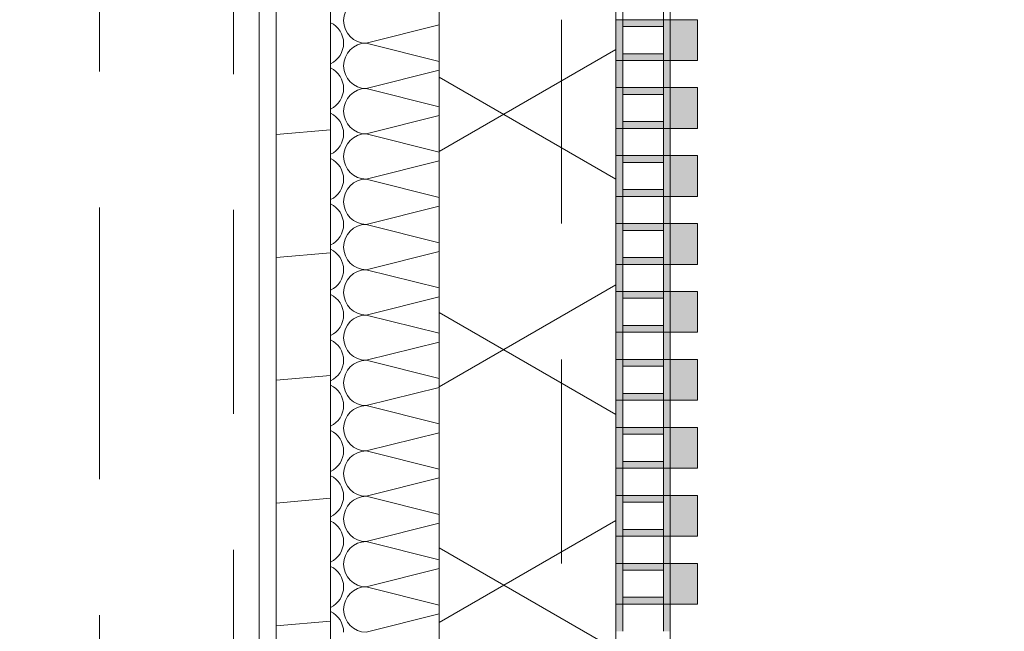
# Model space of a CAD drawing. Header units: metres. Extents: x -167 to 233, y -155 to 122.
# Tile 129 of 176: x 57.694 to 58.418, y 31.23 to 31.68. Entities that reach past the tile are written whole.
import ezdxf
from ezdxf.enums import TextEntityAlignment as Align

# ---------------------------------------------------------------- set-up
doc = ezdxf.new("R2010")
doc.units = ezdxf.units.M
doc.header["$MEASUREMENT"] = 0
for name, pattern in [('Raster', [0.4, 0.2, -0.1, 0, -0.1]), ('Strichlinie eng', [0.23, 0.15, -0.08]), ('Untersicht', [0.2, 0.15, -0.05])]:
    doc.linetypes.add(name, pattern=pattern)
for name, color, linetype in [('10 Wand außen', 7, 'Continuous'), ('20 Decke', 7, 'Continuous'), ('20 Träger', 7, 'Continuous'), ('50 Sanitäreinrichtung', 7, 'Continuous'), ('90 Achsraster', 7, 'Continuous'), ('94 Genehmigungsplanung Bemaßung', 7, 'Continuous')]:
    doc.layers.add(name, color=color, linetype=linetype)
doc.styles.add('ERSTELLTER_STIL_1', font='arial.ttf')
doc.styles.add('ERSTELLTER_STIL_2', font='arial.ttf')
doc.dimstyles.new('ERSTELLTER_STIL__2', dxfattribs={"dimtxt": 0.25, "dimasz": 0.19, "dimexe": 0.18, "dimexo": 0.1, "dimgap": 0, "dimtad": 1, "dimzin": 0, "dimdsep": 46, "dimtxsty": 'ERSTELLTER_STIL_1', "dimblk": 'ARROWHEAD_6', "dimblk1": 'ARROWHEAD_6', "dimblk2": 'ARROWHEAD_6', "dimcen": 0.09, "dimclrd": 7, "dimclre": 7, "dimclrt": 7, "dimazin": 0, "dimtfac": 1, "dimtdec": 4, "dimtmove": 0, "dimatfit": 3, "dimfxl": 1, "dimtolj": 1, "dimtzin": 0, "dimarcsym": 0})

# ---------------------------------------------------------------- blocks, each defined once
blk = doc.blocks.new('*X43', base_point=(27236.13209, 33357.27905))
at = {"layer": '10 Wand außen', "color": 8, "linetype": 'Continuous', "lineweight": 18}
for p, q in [((58.00249, 31.67582), (57.94876, 31.66238)), ((58.00249, 31.64895), (57.94876, 31.66238)), ((58.00249, 31.64248), (57.94876, 31.62905)), ((58.00249, 31.61562), (57.94876, 31.62905)), ((58.00249, 31.60915), (57.94876, 31.59572)), ((58.00249, 31.58228), (57.94876, 31.59572)), ((58.00249, 31.57582), (57.94876, 31.56238)), ((58.00249, 31.54895), (57.94876, 31.56238)), ((58.00249, 31.54248), (57.94876, 31.52905)), ((58.00249, 31.51562), (57.94876, 31.52905)), ((58.00249, 31.50915), (57.94876, 31.49572)), ((58.00249, 31.48228), (57.94876, 31.49572)), ((58.00249, 31.47582), (57.94876, 31.46238)), ((58.00249, 31.44895), (57.94876, 31.46238)), ((58.00249, 31.44248), (57.94876, 31.42905)), ((58.00249, 31.41562), (57.94876, 31.42905)), ((58.00249, 31.40915), (57.94876, 31.39572)), ((58.00249, 31.38228), (57.94876, 31.39572)), ((58.00249, 31.37582), (57.94876, 31.36238)), ((58.00249, 31.34895), (57.94876, 31.36238)), ((58.00249, 31.34248), (57.94876, 31.32905)), ((58.00249, 31.31562), (57.94876, 31.32905)), ((58.00249, 31.30915), (57.94876, 31.29572)), ((58.00249, 31.28228), (57.94876, 31.29572)), ((58.00249, 31.27582), (57.94876, 31.26238)), ((58.00249, 31.24895), (57.94876, 31.26238)), ((58.00249, 31.24248), (57.94876, 31.22905))]:
    blk.add_line(p, q, dxfattribs=at)
for centre, start, end in [((57.94876, 31.67905), 90, 180), ((57.94876, 31.67905), 180, 270), ((57.91543, 31.66238), 0, 64.92163), ((57.91543, 31.66238), 295.07837, 0), ((57.94876, 31.64572), 90, 180), ((57.91543, 31.62905), 0, 64.92163), ((57.94876, 31.64572), 180, 270), ((57.91543, 31.62905), 295.07837, 0), ((57.94876, 31.61238), 90, 180), ((57.91543, 31.59572), 0, 64.92163), ((57.94876, 31.61238), 180, 270), ((57.91543, 31.59572), 295.07837, 0), ((57.94876, 31.57905), 90, 180), ((57.91543, 31.56238), 0, 64.92163), ((57.94876, 31.57905), 180, 270), ((57.91543, 31.56238), 295.07837, 0), ((57.94876, 31.54572), 90, 180), ((57.91543, 31.52905), 0, 64.92163), ((57.94876, 31.54572), 180, 270), ((57.91543, 31.52905), 295.07837, 0), ((57.94876, 31.51238), 90, 180), ((57.94876, 31.51238), 180, 270), ((57.91543, 31.49572), 0, 64.92163), ((57.91543, 31.49572), 295.07837, 0), ((57.94876, 31.47905), 90, 180), ((57.91543, 31.46238), 0, 64.92163), ((57.94876, 31.47905), 180, 270), ((57.91543, 31.46238), 295.07837, 0), ((57.94876, 31.44572), 90, 180), ((57.91543, 31.42905), 0, 64.92163), ((57.94876, 31.44572), 180, 270), ((57.91543, 31.42905), 295.07837, 0), ((57.94876, 31.41238), 90, 180), ((57.91543, 31.39572), 0, 64.92163), ((57.94876, 31.41238), 180, 270), ((57.91543, 31.39572), 295.07837, 0), ((57.94876, 31.37905), 90, 180), ((57.91543, 31.36238), 0, 64.92163), ((57.94876, 31.37905), 180, 270), ((57.91543, 31.36238), 295.07837, 0), ((57.94876, 31.34572), 90, 180), ((57.94876, 31.34572), 180, 270), ((57.91543, 31.32905), 0, 64.92163), ((57.91543, 31.32905), 295.07837, 0), ((57.94876, 31.31238), 90, 180), ((57.91543, 31.29572), 0, 64.92163), ((57.94876, 31.31238), 180, 270), ((57.91543, 31.29572), 295.07837, 0), ((57.94876, 31.27905), 90, 180), ((57.91543, 31.26238), 0, 64.92163), ((57.94876, 31.27905), 180, 270), ((57.91543, 31.26238), 295.07837, 0), ((57.94876, 31.24572), 90, 180), ((57.91543, 31.22905), 0, 64.92163), ((57.94876, 31.24572), 180, 270)]:
    blk.add_arc(centre, 0.01667, start, end, dxfattribs=at)
blk = doc.blocks.new('Standard-Rastermarker_138')
at = {"layer": '90 Achsraster', "color": 14, "linetype": 'Raster', "lineweight": 18, "true_color": 0xa80000}
blk.add_line((1, 0), (24.68085, 0), dxfattribs=at)
at = {"layer": '90 Achsraster', "color": 14, "lineweight": 18, "true_color": 0xa80000, "style": 'ERSTELLTER_STIL_2'}
for tag, p in [('AC_MarkerText_1_0', (-0.56857, -0.06857)), ('AC_MarkerText_1_1', (25.81228, -0.06857))]:
    blk.add_attdef(tag, text='', height=0.3, rotation=90, dxfattribs=at).set_placement(p, align=Align.TOP_CENTER)
blk = doc.blocks.new('Rechteck Raster Kassetten Fassade - ACB_5')
at = {"layer": '50 Sanitäreinrichtung', "linetype": 'Continuous', "lineweight": 0, "true_color": 0x9e9e9e}
for points in [[(2.94, 0.17), (2.94, 0.19), (2.91, 0.19), (2.91, 0.17)], [(2.99, 0.17), (2.99, 0.19), (2.96, 0.19), (2.96, 0.17)], [(3.04, 0.17), (3.04, 0.19), (3.01, 0.19), (3.01, 0.17)], [(3.09, 0.17), (3.09, 0.19), (3.06, 0.19), (3.06, 0.17)], [(3.14, 0.17), (3.14, 0.19), (3.11, 0.19), (3.11, 0.17)], [(3.19, 0.17), (3.19, 0.19), (3.16, 0.19), (3.16, 0.17)], [(3.24, 0.17), (3.24, 0.19), (3.21, 0.19), (3.21, 0.17)], [(3.29, 0.17), (3.29, 0.19), (3.26, 0.19), (3.26, 0.17)], [(3.34, 0.17), (3.34, 0.19), (3.31, 0.19), (3.31, 0.17)], [(2.89, 0.165), (2.91, 0.165), (2.91, 0.17), (2.89, 0.17)], [(2.96, 0.17), (2.91, 0.17), (2.91, 0.13), (2.96, 0.13), (2.96, 0.135), (2.915, 0.135), (2.915, 0.165), (2.96, 0.165)], [(3.01, 0.17), (2.96, 0.17), (2.96, 0.13), (3.01, 0.13), (3.01, 0.135), (2.965, 0.135), (2.965, 0.165), (3.01, 0.165)], [(3.06, 0.17), (3.01, 0.17), (3.01, 0.13), (3.06, 0.13), (3.06, 0.135), (3.015, 0.135), (3.015, 0.165), (3.06, 0.165)], [(3.11, 0.17), (3.06, 0.17), (3.06, 0.13), (3.11, 0.13), (3.11, 0.135), (3.065, 0.135), (3.065, 0.165), (3.11, 0.165)], [(3.16, 0.17), (3.11, 0.17), (3.11, 0.13), (3.16, 0.13), (3.16, 0.135), (3.115, 0.135), (3.115, 0.165), (3.16, 0.165)], [(3.21, 0.17), (3.16, 0.17), (3.16, 0.13), (3.21, 0.13), (3.21, 0.135), (3.165, 0.135), (3.165, 0.165), (3.21, 0.165)], [(3.26, 0.17), (3.21, 0.17), (3.21, 0.13), (3.26, 0.13), (3.26, 0.135), (3.215, 0.135), (3.215, 0.165), (3.26, 0.165)], [(2.935, 0.165), (2.935, 0.135), (2.94, 0.135), (2.94, 0.165)], [(2.99, 0.165), (2.985, 0.165), (2.985, 0.135), (2.99, 0.135)], [(3.04, 0.165), (3.035, 0.165), (3.035, 0.135), (3.04, 0.135)], [(3.09, 0.165), (3.085, 0.165), (3.085, 0.135), (3.09, 0.135)], [(3.14, 0.165), (3.135, 0.165), (3.135, 0.135), (3.14, 0.135)], [(3.19, 0.165), (3.185, 0.165), (3.185, 0.135), (3.19, 0.135)], [(3.24, 0.165), (3.235, 0.165), (3.235, 0.135), (3.24, 0.135)], [(3.29, 0.165), (3.285, 0.165), (3.285, 0.135), (3.29, 0.135)], [(3.315, 0.165), (3.31, 0.165), (3.31, 0.135), (3.315, 0.135)], [(2.89, 0.13), (2.91, 0.13), (2.91, 0.135), (2.89, 0.135)]]:
    blk.add_hatch(color=253, dxfattribs=at).paths.add_polyline_path(points)
h = blk.add_hatch(color=253, dxfattribs=at)
h.paths.add_polyline_path([(3.26, 0.17), (3.26, 0.13), (3.34, 0.13), (3.34, 0.17)])
h.paths.add_polyline_path([(3.335, 0.135), (3.265, 0.135), (3.265, 0.165), (3.335, 0.165)], flags=0)
at = {"layer": '50 Sanitäreinrichtung', "linetype": 'Continuous', "lineweight": 18}
h = blk.add_hatch(dxfattribs=at)
h.set_pattern_fill('Dämmung__weich_0001', color=8, style=0, pattern_type=2)
h.set_pattern_definition([(60, (0, 0), (-0.1299038, 0.075), []), (120, (0, 0), (0.1299038, 0.075), [])])
h.paths.add_polyline_path([(0, 0), (15.5, 0), (15.63, 0.13), (-0.13, 0.13)])
at = {"layer": '50 Sanitäreinrichtung', "color": 251, "linetype": 'Continuous', "lineweight": 18, "true_color": 0x5f5f5f}
for p, q in [((2.94, 0.19), (2.91, 0.19)), ((2.91, 0.19), (2.91, 0.17)), ((2.94, 0.19), (2.91, 0.19)), ((2.91, 0.19), (2.91, 0.17)), ((2.94, 0.19), (2.94, 0.17)), ((2.94, 0.19), (2.94, 0.17)), ((2.99, 0.19), (2.96, 0.19)), ((2.96, 0.19), (2.96, 0.17)), ((2.99, 0.19), (2.96, 0.19)), ((2.96, 0.19), (2.96, 0.17)), ((2.99, 0.19), (2.99, 0.17)), ((2.99, 0.19), (2.99, 0.17)), ((3.04, 0.19), (3.01, 0.19)), ((3.01, 0.19), (3.01, 0.17)), ((3.04, 0.19), (3.01, 0.19)), ((3.01, 0.19), (3.01, 0.17)), ((3.04, 0.19), (3.04, 0.17)), ((3.04, 0.19), (3.04, 0.17)), ((3.09, 0.19), (3.06, 0.19)), ((3.06, 0.19), (3.06, 0.17)), ((3.09, 0.19), (3.06, 0.19)), ((3.06, 0.19), (3.06, 0.17)), ((3.09, 0.19), (3.09, 0.17)), ((3.09, 0.19), (3.09, 0.17)), ((3.14, 0.19), (3.11, 0.19)), ((3.11, 0.19), (3.11, 0.17)), ((3.14, 0.19), (3.11, 0.19)), ((3.11, 0.19), (3.11, 0.17)), ((3.14, 0.19), (3.14, 0.17)), ((3.14, 0.19), (3.14, 0.17)), ((3.19, 0.19), (3.16, 0.19)), ((3.16, 0.19), (3.16, 0.17)), ((3.19, 0.19), (3.16, 0.19)), ((3.16, 0.19), (3.16, 0.17)), ((3.19, 0.19), (3.19, 0.17)), ((3.19, 0.19), (3.19, 0.17)), ((3.24, 0.19), (3.21, 0.19)), ((3.21, 0.19), (3.21, 0.17)), ((3.24, 0.19), (3.21, 0.19)), ((3.21, 0.19), (3.21, 0.17)), ((3.24, 0.19), (3.24, 0.17)), ((3.24, 0.19), (3.24, 0.17)), ((3.29, 0.19), (3.26, 0.19)), ((3.26, 0.19), (3.26, 0.17)), ((3.29, 0.19), (3.26, 0.19)), ((3.26, 0.19), (3.26, 0.17)), ((3.29, 0.19), (3.29, 0.17)), ((3.29, 0.19), (3.29, 0.17)), ((3.34, 0.19), (3.31, 0.19)), ((3.31, 0.19), (3.31, 0.17)), ((3.34, 0.19), (3.31, 0.19)), ((3.31, 0.19), (3.31, 0.17)), ((3.34, 0.19), (3.34, 0.17)), ((3.34, 0.19), (3.34, 0.17)), ((2.86, 0.17), (2.94, 0.17)), ((2.86, 0.17), (2.94, 0.17)), ((2.91, 0.165), (2.91, 0.17)), ((2.91, 0.17), (2.99, 0.17)), ((2.91, 0.165), (2.91, 0.17)), ((2.91, 0.17), (2.99, 0.17)), ((2.94, 0.17), (2.91, 0.17)), ((2.94, 0.17), (2.91, 0.17)), ((2.94, 0.165), (2.94, 0.17)), ((2.94, 0.165), (2.94, 0.17)), ((2.96, 0.165), (2.96, 0.17)), ((2.96, 0.17), (3.04, 0.17)), ((2.96, 0.165), (2.96, 0.17)), ((2.96, 0.17), (3.04, 0.17)), ((2.99, 0.17), (2.96, 0.17)), ((2.99, 0.17), (2.96, 0.17)), ((2.99, 0.165), (2.99, 0.17)), ((2.99, 0.165), (2.99, 0.17)), ((3.01, 0.165), (3.01, 0.17)), ((3.01, 0.17), (3.09, 0.17)), ((3.01, 0.165), (3.01, 0.17)), ((3.01, 0.17), (3.09, 0.17)), ((3.04, 0.17), (3.01, 0.17)), ((3.04, 0.17), (3.01, 0.17)), ((3.04, 0.165), (3.04, 0.17)), ((3.04, 0.165), (3.04, 0.17)), ((3.06, 0.165), (3.06, 0.17)), ((3.06, 0.17), (3.14, 0.17)), ((3.06, 0.165), (3.06, 0.17)), ((3.06, 0.17), (3.14, 0.17)), ((3.09, 0.17), (3.06, 0.17)), ((3.09, 0.17), (3.06, 0.17)), ((3.09, 0.165), (3.09, 0.17)), ((3.09, 0.165), (3.09, 0.17)), ((3.11, 0.165), (3.11, 0.17)), ((3.11, 0.17), (3.19, 0.17)), ((3.11, 0.165), (3.11, 0.17)), ((3.11, 0.17), (3.19, 0.17)), ((3.14, 0.17), (3.11, 0.17)), ((3.14, 0.17), (3.11, 0.17)), ((3.14, 0.165), (3.14, 0.17)), ((3.14, 0.165), (3.14, 0.17)), ((3.16, 0.165), (3.16, 0.17)), ((3.16, 0.17), (3.24, 0.17)), ((3.16, 0.165), (3.16, 0.17)), ((3.16, 0.17), (3.24, 0.17)), ((3.19, 0.17), (3.16, 0.17)), ((3.19, 0.17), (3.16, 0.17)), ((3.19, 0.165), (3.19, 0.17)), ((3.19, 0.165), (3.19, 0.17)), ((3.21, 0.165), (3.21, 0.17)), ((3.21, 0.17), (3.29, 0.17)), ((3.21, 0.165), (3.21, 0.17)), ((3.21, 0.17), (3.29, 0.17)), ((3.24, 0.17), (3.21, 0.17)), ((3.24, 0.17), (3.21, 0.17)), ((3.24, 0.165), (3.24, 0.17)), ((3.24, 0.165), (3.24, 0.17)), ((3.26, 0.165), (3.26, 0.17)), ((3.26, 0.17), (3.34, 0.17)), ((3.26, 0.165), (3.26, 0.17)), ((3.26, 0.17), (3.34, 0.17)), ((3.29, 0.17), (3.26, 0.17)), ((3.29, 0.17), (3.26, 0.17)), ((3.29, 0.165), (3.29, 0.17)), ((3.29, 0.165), (3.29, 0.17)), ((3.31, 0.165), (3.31, 0.17)), ((3.31, 0.17), (3.39, 0.17)), ((3.31, 0.165), (3.31, 0.17)), ((3.31, 0.17), (3.39, 0.17)), ((3.34, 0.17), (3.31, 0.17)), ((3.34, 0.17), (3.31, 0.17)), ((3.34, 0.165), (3.34, 0.17)), ((3.34, 0.165), (3.34, 0.17)), ((2.89, 0.165), (2.91, 0.165)), ((2.89, 0.165), (2.91, 0.165)), ((2.91, 0.165), (2.915, 0.165)), ((2.91, 0.135), (2.91, 0.165)), ((2.91, 0.165), (2.915, 0.165)), ((2.91, 0.135), (2.91, 0.165)), ((2.915, 0.165), (2.935, 0.165)), ((2.915, 0.135), (2.915, 0.165)), ((2.915, 0.165), (2.935, 0.165)), ((2.915, 0.165), (2.935, 0.165)), ((2.915, 0.135), (2.915, 0.165)), ((2.915, 0.165), (2.935, 0.165)), ((2.935, 0.135), (2.935, 0.165)), ((2.935, 0.165), (2.94, 0.165)), ((2.935, 0.135), (2.935, 0.165)), ((2.935, 0.165), (2.94, 0.165)), ((2.94, 0.135), (2.94, 0.165)), ((2.94, 0.165), (2.96, 0.165)), ((2.94, 0.135), (2.94, 0.165)), ((2.94, 0.165), (2.96, 0.165)), ((2.96, 0.165), (2.965, 0.165)), ((2.96, 0.135), (2.96, 0.165)), ((2.96, 0.165), (2.965, 0.165)), ((2.96, 0.135), (2.96, 0.165)), ((2.965, 0.165), (2.985, 0.165)), ((2.965, 0.135), (2.965, 0.165)), ((2.965, 0.165), (2.985, 0.165)), ((2.965, 0.165), (2.985, 0.165)), ((2.965, 0.135), (2.965, 0.165)), ((2.965, 0.165), (2.985, 0.165)), ((2.985, 0.135), (2.985, 0.165)), ((2.985, 0.165), (2.99, 0.165)), ((2.985, 0.135), (2.985, 0.165)), ((2.985, 0.165), (2.99, 0.165)), ((2.99, 0.135), (2.99, 0.165)), ((2.99, 0.165), (3.01, 0.165)), ((2.99, 0.135), (2.99, 0.165)), ((2.99, 0.165), (3.01, 0.165)), ((3.01, 0.165), (3.015, 0.165)), ((3.01, 0.135), (3.01, 0.165)), ((3.01, 0.165), (3.015, 0.165)), ((3.01, 0.135), (3.01, 0.165)), ((3.015, 0.165), (3.035, 0.165)), ((3.015, 0.135), (3.015, 0.165)), ((3.015, 0.165), (3.035, 0.165)), ((3.015, 0.165), (3.035, 0.165)), ((3.015, 0.135), (3.015, 0.165)), ((3.015, 0.165), (3.035, 0.165)), ((3.035, 0.135), (3.035, 0.165)), ((3.035, 0.165), (3.04, 0.165)), ((3.035, 0.135), (3.035, 0.165)), ((3.035, 0.165), (3.04, 0.165)), ((3.04, 0.135), (3.04, 0.165)), ((3.04, 0.165), (3.06, 0.165)), ((3.04, 0.135), (3.04, 0.165)), ((3.04, 0.165), (3.06, 0.165)), ((3.06, 0.165), (3.065, 0.165)), ((3.06, 0.135), (3.06, 0.165)), ((3.06, 0.165), (3.065, 0.165)), ((3.06, 0.135), (3.06, 0.165)), ((3.065, 0.165), (3.085, 0.165)), ((3.065, 0.135), (3.065, 0.165)), ((3.065, 0.165), (3.085, 0.165)), ((3.065, 0.165), (3.085, 0.165)), ((3.065, 0.135), (3.065, 0.165)), ((3.065, 0.165), (3.085, 0.165)), ((3.085, 0.135), (3.085, 0.165)), ((3.085, 0.165), (3.09, 0.165)), ((3.085, 0.135), (3.085, 0.165)), ((3.085, 0.165), (3.09, 0.165)), ((3.09, 0.135), (3.09, 0.165)), ((3.09, 0.165), (3.11, 0.165)), ((3.09, 0.135), (3.09, 0.165)), ((3.09, 0.165), (3.11, 0.165)), ((3.11, 0.165), (3.115, 0.165)), ((3.11, 0.135), (3.11, 0.165)), ((3.11, 0.165), (3.115, 0.165)), ((3.11, 0.135), (3.11, 0.165)), ((3.115, 0.165), (3.135, 0.165)), ((3.115, 0.135), (3.115, 0.165)), ((3.115, 0.165), (3.135, 0.165)), ((3.115, 0.165), (3.135, 0.165)), ((3.115, 0.135), (3.115, 0.165)), ((3.115, 0.165), (3.135, 0.165)), ((3.135, 0.135), (3.135, 0.165)), ((3.135, 0.165), (3.14, 0.165)), ((3.135, 0.135), (3.135, 0.165)), ((3.135, 0.165), (3.14, 0.165)), ((3.14, 0.135), (3.14, 0.165)), ((3.14, 0.165), (3.16, 0.165)), ((3.14, 0.135), (3.14, 0.165)), ((3.14, 0.165), (3.16, 0.165)), ((3.16, 0.165), (3.165, 0.165)), ((3.16, 0.135), (3.16, 0.165)), ((3.16, 0.165), (3.165, 0.165)), ((3.16, 0.135), (3.16, 0.165)), ((3.165, 0.165), (3.185, 0.165)), ((3.165, 0.135), (3.165, 0.165)), ((3.165, 0.165), (3.185, 0.165)), ((3.165, 0.165), (3.185, 0.165)), ((3.165, 0.135), (3.165, 0.165)), ((3.165, 0.165), (3.185, 0.165)), ((3.185, 0.135), (3.185, 0.165)), ((3.185, 0.165), (3.19, 0.165)), ((3.185, 0.135), (3.185, 0.165)), ((3.185, 0.165), (3.19, 0.165)), ((3.19, 0.135), (3.19, 0.165)), ((3.19, 0.165), (3.21, 0.165)), ((3.19, 0.135), (3.19, 0.165)), ((3.19, 0.165), (3.21, 0.165)), ((3.21, 0.165), (3.215, 0.165)), ((3.21, 0.135), (3.21, 0.165)), ((3.21, 0.165), (3.215, 0.165)), ((3.21, 0.135), (3.21, 0.165)), ((3.215, 0.165), (3.235, 0.165)), ((3.215, 0.135), (3.215, 0.165)), ((3.215, 0.165), (3.235, 0.165)), ((3.215, 0.165), (3.235, 0.165)), ((3.215, 0.135), (3.215, 0.165)), ((3.215, 0.165), (3.235, 0.165)), ((3.235, 0.135), (3.235, 0.165)), ((3.235, 0.165), (3.24, 0.165)), ((3.235, 0.135), (3.235, 0.165)), ((3.235, 0.165), (3.24, 0.165)), ((3.24, 0.135), (3.24, 0.165)), ((3.24, 0.165), (3.26, 0.165)), ((3.24, 0.135), (3.24, 0.165)), ((3.24, 0.165), (3.26, 0.165)), ((3.26, 0.165), (3.265, 0.165)), ((3.26, 0.135), (3.26, 0.165)), ((3.26, 0.165), (3.265, 0.165)), ((3.26, 0.135), (3.26, 0.165)), ((3.265, 0.165), (3.285, 0.165)), ((3.265, 0.135), (3.265, 0.165)), ((3.265, 0.165), (3.285, 0.165)), ((3.265, 0.165), (3.285, 0.165)), ((3.265, 0.135), (3.265, 0.165)), ((3.265, 0.165), (3.285, 0.165)), ((3.285, 0.135), (3.285, 0.165)), ((3.285, 0.165), (3.29, 0.165)), ((3.285, 0.135), (3.285, 0.165)), ((3.285, 0.165), (3.29, 0.165)), ((3.29, 0.135), (3.29, 0.165)), ((3.29, 0.165), (3.31, 0.165)), ((3.29, 0.135), (3.29, 0.165)), ((3.29, 0.165), (3.31, 0.165)), ((3.31, 0.165), (3.315, 0.165)), ((3.31, 0.135), (3.31, 0.165)), ((3.31, 0.165), (3.315, 0.165)), ((3.31, 0.135), (3.31, 0.165)), ((3.315, 0.165), (3.335, 0.165)), ((3.315, 0.135), (3.315, 0.165)), ((3.315, 0.165), (3.335, 0.165)), ((3.315, 0.165), (3.335, 0.165)), ((3.315, 0.135), (3.315, 0.165)), ((3.315, 0.165), (3.335, 0.165)), ((3.335, 0.135), (3.335, 0.165)), ((3.335, 0.165), (3.34, 0.165)), ((3.335, 0.135), (3.335, 0.165)), ((3.335, 0.165), (3.34, 0.165)), ((3.34, 0.135), (3.34, 0.165)), ((3.34, 0.165), (3.36, 0.165)), ((3.34, 0.135), (3.34, 0.165)), ((3.34, 0.165), (3.36, 0.165)), ((2.89, 0.135), (2.91, 0.135)), ((2.89, 0.135), (2.91, 0.135)), ((2.91, 0.135), (2.915, 0.135)), ((2.91, 0.13), (2.91, 0.135)), ((2.91, 0.135), (2.915, 0.135)), ((2.91, 0.13), (2.91, 0.135)), ((2.915, 0.135), (2.935, 0.135)), ((2.915, 0.135), (2.935, 0.135)), ((2.915, 0.135), (2.935, 0.135)), ((2.915, 0.135), (2.935, 0.135)), ((2.935, 0.135), (2.94, 0.135)), ((2.935, 0.135), (2.94, 0.135)), ((2.94, 0.13), (2.94, 0.135)), ((2.94, 0.135), (2.96, 0.135)), ((2.94, 0.13), (2.94, 0.135)), ((2.94, 0.135), (2.96, 0.135)), ((2.96, 0.135), (2.965, 0.135)), ((2.96, 0.13), (2.96, 0.135)), ((2.96, 0.135), (2.965, 0.135)), ((2.96, 0.13), (2.96, 0.135)), ((2.965, 0.135), (2.985, 0.135)), ((2.965, 0.135), (2.985, 0.135)), ((2.965, 0.135), (2.985, 0.135)), ((2.965, 0.135), (2.985, 0.135)), ((2.985, 0.135), (2.99, 0.135)), ((2.985, 0.135), (2.99, 0.135)), ((2.99, 0.13), (2.99, 0.135)), ((2.99, 0.135), (3.01, 0.135)), ((2.99, 0.13), (2.99, 0.135)), ((2.99, 0.135), (3.01, 0.135)), ((3.01, 0.135), (3.015, 0.135)), ((3.01, 0.13), (3.01, 0.135)), ((3.01, 0.135), (3.015, 0.135)), ((3.01, 0.13), (3.01, 0.135)), ((3.015, 0.135), (3.035, 0.135)), ((3.015, 0.135), (3.035, 0.135)), ((3.015, 0.135), (3.035, 0.135)), ((3.015, 0.135), (3.035, 0.135)), ((3.035, 0.135), (3.04, 0.135)), ((3.035, 0.135), (3.04, 0.135)), ((3.04, 0.13), (3.04, 0.135)), ((3.04, 0.135), (3.06, 0.135)), ((3.04, 0.13), (3.04, 0.135)), ((3.04, 0.135), (3.06, 0.135)), ((3.06, 0.135), (3.065, 0.135)), ((3.06, 0.13), (3.06, 0.135)), ((3.06, 0.135), (3.065, 0.135)), ((3.06, 0.13), (3.06, 0.135)), ((3.065, 0.135), (3.085, 0.135)), ((3.065, 0.135), (3.085, 0.135)), ((3.065, 0.135), (3.085, 0.135)), ((3.065, 0.135), (3.085, 0.135)), ((3.085, 0.135), (3.09, 0.135)), ((3.085, 0.135), (3.09, 0.135)), ((3.09, 0.13), (3.09, 0.135)), ((3.09, 0.135), (3.11, 0.135)), ((3.09, 0.13), (3.09, 0.135)), ((3.09, 0.135), (3.11, 0.135)), ((3.11, 0.135), (3.115, 0.135)), ((3.11, 0.13), (3.11, 0.135)), ((3.11, 0.135), (3.115, 0.135)), ((3.11, 0.13), (3.11, 0.135)), ((3.115, 0.135), (3.135, 0.135)), ((3.115, 0.135), (3.135, 0.135)), ((3.115, 0.135), (3.135, 0.135)), ((3.115, 0.135), (3.135, 0.135)), ((3.135, 0.135), (3.14, 0.135)), ((3.135, 0.135), (3.14, 0.135)), ((3.14, 0.13), (3.14, 0.135)), ((3.14, 0.135), (3.16, 0.135)), ((3.14, 0.13), (3.14, 0.135)), ((3.14, 0.135), (3.16, 0.135)), ((3.16, 0.135), (3.165, 0.135)), ((3.16, 0.13), (3.16, 0.135)), ((3.16, 0.135), (3.165, 0.135)), ((3.16, 0.13), (3.16, 0.135)), ((3.165, 0.135), (3.185, 0.135)), ((3.165, 0.135), (3.185, 0.135)), ((3.165, 0.135), (3.185, 0.135)), ((3.165, 0.135), (3.185, 0.135)), ((3.185, 0.135), (3.19, 0.135)), ((3.185, 0.135), (3.19, 0.135)), ((3.19, 0.13), (3.19, 0.135)), ((3.19, 0.135), (3.21, 0.135)), ((3.19, 0.13), (3.19, 0.135)), ((3.19, 0.135), (3.21, 0.135)), ((3.21, 0.135), (3.215, 0.135)), ((3.21, 0.13), (3.21, 0.135)), ((3.21, 0.135), (3.215, 0.135)), ((3.21, 0.13), (3.21, 0.135)), ((3.215, 0.135), (3.235, 0.135)), ((3.215, 0.135), (3.235, 0.135)), ((3.215, 0.135), (3.235, 0.135)), ((3.215, 0.135), (3.235, 0.135)), ((3.235, 0.135), (3.24, 0.135)), ((3.235, 0.135), (3.24, 0.135)), ((3.24, 0.13), (3.24, 0.135)), ((3.24, 0.135), (3.26, 0.135)), ((3.24, 0.13), (3.24, 0.135)), ((3.24, 0.135), (3.26, 0.135)), ((3.26, 0.135), (3.265, 0.135)), ((3.26, 0.13), (3.26, 0.135)), ((3.26, 0.135), (3.265, 0.135)), ((3.26, 0.13), (3.26, 0.135)), ((3.265, 0.135), (3.285, 0.135)), ((3.265, 0.135), (3.285, 0.135)), ((3.265, 0.135), (3.285, 0.135)), ((3.265, 0.135), (3.285, 0.135)), ((3.285, 0.135), (3.29, 0.135)), ((3.285, 0.135), (3.29, 0.135)), ((3.29, 0.13), (3.29, 0.135)), ((3.29, 0.135), (3.31, 0.135)), ((3.29, 0.13), (3.29, 0.135)), ((3.29, 0.135), (3.31, 0.135)), ((3.31, 0.135), (3.315, 0.135)), ((3.31, 0.13), (3.31, 0.135)), ((3.31, 0.135), (3.315, 0.135)), ((3.31, 0.13), (3.31, 0.135)), ((3.315, 0.135), (3.335, 0.135)), ((3.315, 0.135), (3.335, 0.135)), ((3.315, 0.135), (3.335, 0.135)), ((3.315, 0.135), (3.335, 0.135)), ((3.335, 0.135), (3.34, 0.135)), ((3.335, 0.135), (3.34, 0.135)), ((3.34, 0.13), (3.34, 0.135)), ((3.34, 0.135), (3.36, 0.135)), ((3.34, 0.13), (3.34, 0.135)), ((3.34, 0.135), (3.36, 0.135)), ((15.63, 0.13), (-0.13, 0.13)), ((2.86, 0.13), (2.94, 0.13)), ((2.86, 0.13), (2.94, 0.13)), ((2.91, 0.13), (2.99, 0.13)), ((2.91, 0.13), (2.99, 0.13)), ((2.96, 0.13), (3.04, 0.13)), ((2.96, 0.13), (3.04, 0.13)), ((3.01, 0.13), (3.09, 0.13)), ((3.01, 0.13), (3.09, 0.13)), ((3.06, 0.13), (3.14, 0.13)), ((3.06, 0.13), (3.14, 0.13)), ((3.11, 0.13), (3.19, 0.13)), ((3.11, 0.13), (3.19, 0.13)), ((3.16, 0.13), (3.24, 0.13)), ((3.16, 0.13), (3.24, 0.13)), ((3.21, 0.13), (3.29, 0.13)), ((3.21, 0.13), (3.29, 0.13)), ((3.26, 0.13), (3.34, 0.13)), ((3.26, 0.13), (3.34, 0.13)), ((3.31, 0.13), (3.39, 0.13)), ((3.31, 0.13), (3.39, 0.13)), ((0, 0), (15.5, 0))]:
    blk.add_line(p, q, dxfattribs=at)
at = {"layer": '50 Sanitäreinrichtung', "color": 251, "linetype": 'Strichlinie eng', "lineweight": 18, "true_color": 0x5f5f5f}
blk.add_line((15.59, 0.09), (-0.09, 0.09), dxfattribs=at)
blk = doc.blocks.new('*D249', base_point=(27236.13209, 33357.27905))
at = {"layer": '94 Genehmigungsplanung Bemaßung', "color": 7, "linetype": 'Continuous', "lineweight": 13}
for p, q in [((54.78637, 43.73968), (54.58637, 43.93968)), ((54.87387, 43.83968), (54.49887, 43.83968)), ((54.68637, 28.17968), (54.68637, 43.83968)), ((54.58637, 28.27968), (54.78637, 28.07968)), ((54.87387, 28.17968), (54.49887, 28.17968)), ((54.68637, 28.02968), (54.68637, 28.17968))]:
    blk.add_line(p, q, dxfattribs=at)
at = {"layer": '94 Genehmigungsplanung Bemaßung', "color": 7, "lineweight": 13, "char_height": 0.25, "attachment_point": 7, "rotation": 90, "style": 'ERSTELLTER_STIL_1'}
for s, insert in [('\\A1;{\\pql;\\fArial|b0|i0|c0|p0;\\W1.000000;16}', (54.63637, 43.35831)), ('\\A1;{\\pql;\\fArial|b0|i0|c0|p0;\\W1.000000;15,66}', (54.63637, 35.39001))]:
    blk.add_mtext(s, dxfattribs=dict(at, insert=insert))
blk = doc.blocks.new('ARROWHEAD_6')
at = {"color": 0, "linetype": 'Continuous', "lineweight": 0}
for p, q in [((-0.5, -0.5), (0.5, 0.5)), ((0, 0), (-1, 0))]:
    blk.add_line(p, q, dxfattribs=at)
blk = doc.blocks.new('*D251', base_point=(27236.13209, 33357.27905))
at = {"layer": '94 Genehmigungsplanung Bemaßung', "color": 7, "linetype": 'Continuous', "lineweight": 13}
for p, q in [((63.0177, 43.99968), (63.0177, 44.14968)), ((63.1177, 43.89968), (62.9177, 44.09968)), ((63.2052, 43.99968), (62.8302, 43.99968)), ((63.0177, 28.17968), (63.0177, 43.99968)), ((62.9177, 28.27968), (63.1177, 28.07968)), ((63.2052, 28.17968), (62.8302, 28.17968)), ((63.0177, 28.02968), (63.0177, 28.17968))]:
    blk.add_line(p, q, dxfattribs=at)
at = {"layer": '94 Genehmigungsplanung Bemaßung', "color": 7, "lineweight": 13, "insert": (62.9677, 35.66069), "char_height": 0.25, "attachment_point": 7, "rotation": 90, "style": 'ERSTELLTER_STIL_1'}
blk.add_mtext('\\A1;{\\pql;\\fArial|b0|i0|c0|p0;\\W1.000000;15,82}', dxfattribs=at)

msp = doc.modelspace()

# ---------------------------------------------------------------- hatches: boundary and pattern name
at = {"layer": '10 Wand außen', "linetype": 'Continuous', "lineweight": 13, "true_color": 0x000100}
h = msp.add_hatch(dxfattribs=at)
h.set_pattern_fill('Gipskarton_0001', color=98, style=0, pattern_type=2)
h.set_pattern_definition([(0, (27236.132094, 33357.27905), (0, 0.075), [0, -0.075])])
h.paths.add_polyline_path([(57.86999, 33.33968), (57.86999, 28.83968), (57.88249, 28.83968), (57.88249, 33.33968)])
h = msp.add_hatch(dxfattribs=at)
h.set_pattern_fill('Holz__Vollholz__Längshol_AA', color=98, style=0, pattern_type=2)
h.set_pattern_definition([(5, (27236.13209, 33357.27905), (-0.00784401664, 0.08965752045), [])])
h.paths.add_polyline_path([(57.88249, 33.33968), (57.88249, 28.83968), (57.92249, 28.83968), (57.92249, 33.33968)])

# ---------------------------------------------------------------- linework, layer by layer
at = {"layer": '10 Wand außen', "color": 7, "linetype": 'Continuous', "lineweight": 18}
for p, q in [((57.88249, 33.33968), (57.88249, 28.83968)), ((57.92249, 33.33968), (57.92249, 28.83968))]:
    msp.add_line(p, q, dxfattribs=at)
at = {"layer": '10 Wand außen', "color": 7, "linetype": 'Continuous', "lineweight": 18, "flags": 128}
for points in [[(57.86999, 33.33968), (57.86999, 28.83968)], [(58.00249, 28.83968), (58.00249, 33.33968)]]:
    msp.add_lwpolyline(points, dxfattribs=at)
at = {"layer": '20 Decke', "color": 7, "linetype": 'Continuous', "lineweight": 13, "flags": 128}
msp.add_lwpolyline([(38.10109, 43.83968), (38.10109, 28.33968), (38.24109, 28.33968), (42.50109, 28.33968), (42.50109, 28.83968), (43.00109, 28.83968), (43.00109, 28.33968), (47.50109, 28.33968), (47.50109, 28.83968), (48.00109, 28.83968), (48.00109, 28.47218), (52.50249, 28.47218), (52.50249, 28.83968), (53.00249, 28.83968), (53.00249, 28.33968), (57.50249, 28.33968), (57.50249, 28.83968), (58.00249, 28.83968), (58.00249, 43.83968), (47.50109, 43.83968), (43.00109, 43.83968), (43.00109, 43.33968), (42.50109, 43.33968), (42.50109, 43.83968)], close=True, dxfattribs=at)
at = {"layer": '20 Träger', "color": 7, "linetype": 'Untersicht', "lineweight": 18}
msp.add_line((57.85109, 27.63968), (57.85109, 44.53968), dxfattribs=at)

# ---------------------------------------------------------------- block references
at = {"layer": '10 Wand außen', "color": 7, "lineweight": 35}
msp.add_blockref('*X43', (27236.13209, 33357.27905), dxfattribs=at)
at = {"layer": '50 Sanitäreinrichtung', "color": 251, "linetype": 'Continuous', "lineweight": 18, "true_color": 0x5f5f5f, "xscale": -1, "rotation": 270}
msp.add_blockref('Rechteck Raster Kassetten Fassade - ACB_5', (58.00249, 28.33968), dxfattribs=at)
at = {"layer": '90 Achsraster', "color": 7, "linetype": 'Continuous', "lineweight": 18, "rotation": 270}
msp.add_blockref('Standard-Rastermarker_138', (57.75249, 47.54161), dxfattribs=at)

# ---------------------------------------------------------------- dimensions: what is measured, and where the dimension line sits
at = {"layer": '94 Genehmigungsplanung Bemaßung', "color": 7, "linetype": 'Continuous', "lineweight": 13}
for base, p1, p2, picture, middle in [((63.0177, 43.99968), (57.7672, 28.17968), (57.7672, 43.99968), '*D251', (62.8427, 36.07946)), ((54.68637, 43.83968), (58.16249, 28.17968), (57.50249, 43.83968), '*D249', (54.51137, 35.80878))]:
    dim = msp.add_linear_dim(base=base, p1=p1, p2=p2, angle=90, dimstyle='ERSTELLTER_STIL__2', dxfattribs=at)
    dim.commit()
    dim.dimension.update_dxf_attribs({"geometry": picture, "text_midpoint": middle, "dimtype": 160, "text_rotation": 90})

doc.saveas('drawing.dxf')
